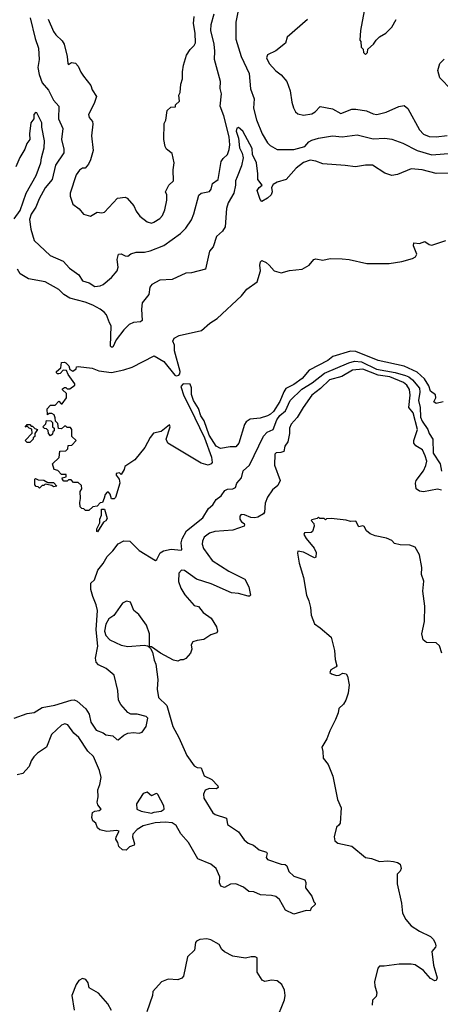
# Model space of a CAD drawing. Extents: x 1933546 to 2138868, y 524910 to 667279.
# Tile 88 of 256: x 1987571 to 1990616, y 575842 to 582972. Entities that reach past the tile are written whole.
import ezdxf

# ---------------------------------------------------------------- set-up
doc = ezdxf.new("R2010")
doc.units = 0

msp = doc.modelspace()

# ---------------------------------------------------------------- linework, layer by layer
at = {"layer": '0CON10XD'}
for points in [[(1989163.5, 583086.5), (1989135.8, 582955), (1989135, 582832), (1989175.2, 582705.2), (1989233.4, 582583.4), (1989241.8, 582471.8), (1989268.1, 582398.1), (1989262.7, 582332.7), (1989286.2, 582246.2), (1989326.6, 582145), (1989365, 582081.5), (1989385, 582061.1), (1989435, 582032.1), (1989555, 582031.9), (1989635, 582054.1), (1989665, 582087.7), (1989685, 582099.6), (1989735, 582114.6), (1989835, 582130.9), (1989906.1, 582123.9), (1990015, 582138.5), (1990130.4, 582110.4), (1990215, 582113.3), (1990265, 582107.8), (1990345, 582078.9), (1990447.1, 582025), (1990555, 581994.7), (1990703.2, 582006.8)], [(1987647.9, 582985), (1987682.7, 582835), (1987707.1, 582765), (1987712.7, 582685), (1987702.7, 582625), (1987712.4, 582575), (1987734.6, 582514.6), (1987780.9, 582460.9), (1987815, 582388.9), (1987855.6, 582345.6), (1987851.9, 582255), (1987883.4, 582185), (1987873.2, 582105), (1987891.8, 582035), (1987891.4, 582008.6), (1987830.6, 581919.4), (1987807.3, 581815), (1987755.3, 581755), (1987712.5, 581675), (1987688.4, 581615), (1987655, 581564.3), (1987641.3, 581525), (1987652.2, 581455), (1987675, 581374), (1987791.9, 581265), (1987885, 581223.3), (1987932.6, 581172.6), (1988000, 581125), (1988025, 581082), (1988075, 581067.1), (1988115, 581040.9), (1988155, 581044.6), (1988175, 581054.4), (1988235, 581105.6), (1988276.5, 581153.5), (1988285, 581180), (1988276.7, 581235), (1988285.8, 581274.2), (1988305, 581276.9), (1988335, 581261.8), (1988355, 581260.8), (1988375, 581275.8), (1988415, 581289.2), (1988475, 581288.8), (1988515, 581299.2), (1988613.6, 581336.4), (1988735.2, 581424.8), (1988775, 581461.9), (1988815, 581522), (1988832.6, 581567.4), (1988867.4, 581702.6), (1988885, 581717.1), (1988945, 581729.2), (1988957.5, 581745), (1988968.1, 581785), (1989006.9, 581815), (1989028.9, 581945), (1989043.3, 581966.7), (1989075.6, 581995), (1989088.6, 582031.4), (1989092.3, 582065), (1989086.7, 582125), (1989049.3, 582275), (1989021.3, 582345), (1989031.4, 582435), (1989023.4, 582475), (1989025.3, 582525), (1988982.5, 582685), (1988983.3, 582745), (1988978.1, 582795), (1988955.8, 582894.2), (1988957.6, 582937.6), (1988979.7, 583015)], [(1987777.8, 582975), (1987816.8, 582886.8), (1987833, 582863), (1987879.5, 582819.5), (1987893.8, 582795), (1987916.2, 582705), (1987920, 582655), (1987925, 582647.5), (1987947, 582663), (1987975, 582657.5), (1987995, 582636.7), (1988013, 582593), (1988034.2, 582564.2), (1988086.7, 582495), (1988096.7, 582465), (1988126.7, 582415), (1988110, 582365), (1988070, 582285), (1988074.2, 582265), (1988097.5, 582235), (1988101.4, 582215), (1988092.2, 582132.2), (1988104.2, 582025), (1988085, 581957.5), (1988068.6, 581925), (1988045, 581898), (1988025, 581896), (1988005, 581882), (1987981.3, 581848.7), (1987936, 581715), (1987936.2, 581695), (1987955, 581637.5), (1988001.7, 581601.7), (1988033.9, 581563.9), (1988085, 581548.8), (1988131.3, 581578.7), (1988165, 581573.8), (1988185, 581579.5), (1988280.2, 581679.8), (1988335, 581687.1), (1988350.5, 581680.5), (1988398, 581625), (1988414.3, 581585), (1988440.5, 581550.5), (1988495, 581508.9), (1988525, 581500), (1988543.3, 581505), (1988586.2, 581533.8), (1988605, 581554.2)], [(1988605, 581554.2), (1988622.9, 581595), (1988636.2, 581665), (1988637, 581703), (1988626.7, 581725), (1988651.2, 581775), (1988685.8, 581805), (1988681.4, 581885), (1988690, 581935), (1988675, 582002.5), (1988634.1, 582034.1), (1988623.8, 582055), (1988613.8, 582105), (1988618.3, 582221.7), (1988630, 582245), (1988640, 582315), (1988665, 582340), (1988698.3, 582341.7), (1988700, 582355), (1988727, 582383), (1988722.5, 582425), (1988732.5, 582445), (1988737.5, 582505), (1988750, 582545), (1988748.8, 582595), (1988755.9, 582644.1), (1988779.2, 582715), (1988804.5, 582755.5), (1988835.4, 582784.6), (1988843.1, 582805), (1988842.5, 582875), (1988830.4, 582945), (1988833.1, 582995)], [(1990063.6, 583036.4), (1990037.5, 582895), (1990032.5, 582825), (1990040, 582815), (1990043, 582773), (1990058.3, 582758.3), (1990060, 582735), (1990075, 582720)], [(1989655, 582974), (1989507.5, 582845), (1989495, 582802.5), (1989425, 582747.5), (1989365, 582717.5), (1989356.7, 582695), (1989376.7, 582655), (1989425, 582602.5), (1989465, 582572.5), (1989505.9, 582525.9), (1989528.3, 582458.3), (1989540, 582375), (1989553.6, 582333.6), (1989566.7, 582305), (1989585, 582290), (1989625, 582280), (1989685, 582291.5), (1989710.8, 582305), (1989745.9, 582344.1), (1989835, 582328), (1989895, 582294), (1989975, 582324.4), (1990004.6, 582325.4), (1990082, 582312), (1990130.7, 582290.7), (1990157, 582287), (1990225, 582302.9), (1990315, 582344.5), (1990355, 582351.4), (1990380, 582330), (1990465.5, 582175), (1990495, 582144.5), (1990535, 582127.7), (1990585, 582124.6), (1990665, 582133.3)], [(1990075, 582720), (1990090, 582735), (1990091.7, 582758.3), (1990132.5, 582795), (1990152.5, 582825), (1990175, 582847.5), (1990222.5, 582875), (1990265, 582917.5), (1990295.9, 582974.1)], [(1990697.1, 582465), (1990612.1, 582552.1), (1990598.8, 582605), (1990612.7, 582655), (1990642.9, 582687.1)], [(1987530.4, 581529.6), (1987575, 581590.6), (1987617.3, 581715), (1987690.9, 581845), (1987723.7, 581935), (1987728.8, 581971.2), (1987749.5, 582045), (1987751.8, 582095), (1987731.2, 582195), (1987730.8, 582225), (1987695, 582296.7), (1987685, 582300), (1987674.2, 582285), (1987673.3, 582255), (1987651.2, 582225), (1987642.5, 582145), (1987644.4, 582105), (1987621.9, 582075), (1987609.5, 582035), (1987571.8, 581975), (1987542.9, 581907.1)], [(1990775, 581863.1), (1990585, 581859.6), (1990485, 581885.4), (1990405, 581892.2), (1990305, 581851.1), (1990265, 581844.4), (1990215, 581860), (1990125, 581920), (1990075, 581919.4), (1990002.6, 581907.4), (1989926.6, 581916.6), (1989765, 581928.9), (1989715, 581947.9), (1989675, 581955.4), (1989625, 581938.2), (1989573.7, 581896.3), (1989499.4, 581815), (1989433.8, 581795), (1989405, 581778), (1989393.9, 581756.1), (1989399.4, 581725), (1989392.5, 581705), (1989365, 581678.8), (1989325, 581656.2), (1989311.3, 581671.3), (1989291.2, 581735), (1989304, 581756), (1989326.2, 581775), (1989294.3, 581814.3), (1989295.3, 581855), (1989285.3, 581935.3), (1989255.5, 581995), (1989255, 582040), (1989186.2, 582165), (1989155, 582191.2), (1989143.4, 582186.6), (1989138.9, 582165), (1989154.3, 582115), (1989162.6, 582045), (1989180.9, 582005), (1989187.7, 581972.3), (1989176.6, 581913.4), (1989144.6, 581835), (1989133.8, 581805), (1989134.5, 581775), (1989121.8, 581715), (1989081.5, 581645), (1989068.5, 581605), (1989058.8, 581471.2), (1989040, 581440), (1988995, 581401.2), (1988971.3, 581328.7), (1988944.2, 581295), (1988916.2, 581165), (1988815, 581139.1), (1988774.1, 581135.9), (1988675, 581090.5), (1988585, 581086.7), (1988526.7, 581055), (1988513.8, 581035), (1988505, 580982.5), (1988457.7, 580922.3), (1988453.5, 580875), (1988457.1, 580792.9), (1988445, 580783.3), (1988395, 580780), (1988364.1, 580765.9), (1988324.1, 580725.9), (1988270, 580655), (1988245, 580600), (1988235, 580600), (1988228.3, 580608.3), (1988234, 580755), (1988221.7, 580778.3), (1988199.2, 580835), (1988184, 580855), (1988155, 580875.8), (1988101.2, 580905), (1988045, 580926.4), (1987935, 580955.7), (1987891.9, 580981.9), (1987855, 581017.8), (1987756.2, 581075), (1987635, 581096.2), (1987575, 581132.5), (1987555.6, 581165.6)], [(1988803.5, 580163.5), (1988910, 579945), (1988959.4, 579805), (1988963.9, 579766.1), (1988956.7, 579755), (1988935, 579746.2), (1988885, 579761.9), (1988642.5, 579905), (1988632, 579935), (1988660, 580025), (1988655, 580037.5), (1988595, 579990), (1988540.7, 579979.3), (1988515, 579947.5), (1988477.5, 579875), (1988404, 579785), (1988333.3, 579736.7), (1988327.5, 579715), (1988305, 579680), (1988295, 579690), (1988270, 579685), (1988270, 579675), (1988292.5, 579645), (1988296.4, 579616.4), (1988265, 579513.3), (1988255, 579503.3), (1988235, 579502.5), (1988227, 579537), (1988215, 579550), (1988205, 579550), (1988190, 579535), (1988183, 579507), (1988170, 579475), (1988155, 579472.5), (1988131.7, 579448.3), (1988100, 579445), (1988071.7, 579418.3), (1988048.3, 579418.3), (1988035, 579430), (1988021.7, 579431.7), (1988010, 579445), (1988007.5, 579475), (1988012.5, 579505), (1988010, 579555), (1988020, 579575), (1988018.3, 579598.3), (1987995, 579620), (1987961.7, 579621.7), (1987945, 579640), (1987925, 579640), (1987915, 579630), (1987891.7, 579631.7), (1987881.7, 579641.7), (1987880, 579655), (1987908.3, 579661.7), (1987908.3, 579678.3), (1987875, 579680), (1987848.3, 579708.3), (1987820, 579715), (1987810, 579755), (1987858.3, 579801.7), (1987861.7, 579848.3), (1987905, 579850), (1987920, 579865), (1987921.7, 579888.3), (1987948.3, 579891.7), (1987980, 579925), (1987950, 579955), (1987950, 580005), (1987938.3, 580018.3), (1987915, 580020), (1987905, 580030), (1987895, 580030), (1987875, 580010), (1987851.7, 580011.7), (1987847, 580047), (1987830, 580065), (1987829.3, 580089.3), (1987820.7, 580110.7), (1987805, 580120), (1987785, 580120), (1987771.7, 580111.7), (1987770, 580155), (1987795, 580180), (1987828.3, 580181.7), (1987855, 580210), (1987871.7, 580191.7), (1987878.3, 580191.7), (1987910, 580235), (1987910, 580265), (1987881.7, 580291.7), (1987881.7, 580298.3), (1987895, 580310), (1987905, 580310), (1987915, 580300), (1987935, 580300), (1987970, 580325), (1987970, 580335), (1987923, 580403), (1987911.2, 580431.2), (1987886.1, 580433.9), (1987865, 580411.2), (1987855, 580408.8), (1987845, 580407.5), (1987837.5, 580415), (1987837.5, 580425), (1987868.3, 580451.7), (1987875, 580490), (1987895, 580492.5), (1987905, 580486.7), (1987927.5, 580465), (1987935, 580440), (1987955, 580427.5), (1987980, 580445), (1987982.5, 580457.5), (1987995, 580460), (1988095, 580448.8), (1988145, 580428.5), (1988235, 580416.4), (1988324.2, 580435.8), (1988385, 580457.1), (1988545, 580537.5), (1988615, 580496.2), (1988695, 580398.1), (1988705, 580392.5), (1988722.6, 580397.4), (1988731.4, 580408.6), (1988732.7, 580425), (1988691.4, 580575), (1988691.2, 580615), (1988680, 580645), (1988690.6, 580665), (1988725, 580686.4), (1988887.7, 580722.3), (1988948.6, 580775), (1989001.7, 580808.3), (1989176.7, 580973.3), (1989215, 581020.8), (1989290, 581075), (1989313.6, 581153.6), (1989310, 581195), (1989315, 581220), (1989325, 581227.5), (1989355, 581213.3), (1989376.2, 581195), (1989413.5, 581153.5), (1989465, 581139.5), (1989525, 581156.4), (1989615, 581166.9), (1989665.8, 581195), (1989701.2, 581235), (1989715, 581240.8), (1989765, 581231.9), (1989817.9, 581242.1), (1989905, 581241.8), (1989955, 581236.6), (1990085, 581206.3), (1990245, 581207.5), (1990337.6, 581222.4), (1990415, 581242.9), (1990436.4, 581255), (1990446.2, 581275), (1990421.8, 581335), (1990424.4, 581355.6), (1990465, 581350.9), (1990505, 581365.7), (1990535, 581345.6), (1990555, 581340.5), (1990655, 581374.1)], [(1990636.1, 580203.9), (1990585, 580193.3), (1990570, 580205), (1990583.3, 580235), (1990580, 580255), (1990545, 580283.3), (1990531.9, 580321.9), (1990501.5, 580371.5), (1990449.4, 580419.4), (1990355, 580462.5), (1990165, 580504.2), (1990005, 580568.7), (1989965, 580572.3), (1989837.3, 580532.7), (1989801.4, 580505), (1989666.8, 580433.2), (1989616.9, 580375), (1989555, 580331.2), (1989498.8, 580301.2), (1989482.1, 580277.9), (1989455, 580208.5), (1989407.4, 580135), (1989386.9, 580115), (1989365, 580102.5), (1989312.3, 580087.7), (1989240, 580080), (1989210.2, 580059.8), (1989199.1, 580040.9), (1989158.2, 579905), (1989135, 579878), (1989095, 579880), (1989025, 579867.5), (1988994.4, 579885), (1988943.9, 579963.9), (1988907.5, 580067.5), (1988883.6, 580103.6), (1988865.8, 580155.8), (1988830.6, 580215), (1988815, 580257.5), (1988815.9, 580305.9), (1988805, 580332.5), (1988755, 580335.6), (1988737.9, 580315), (1988758.9, 580248.9), (1988803.5, 580163.5)], [(1987531.3, 577915), (1987625, 577947.3), (1987675, 577956), (1987735, 577990.9), (1987825, 578008.1), (1987945, 578045.4), (1987966.3, 578046.3), (1987987.4, 578037.4), (1988050.9, 577980.9), (1988074.2, 577944.2), (1988085.3, 577885), (1988125, 577827.3), (1988175, 577807.9), (1988195, 577792.7), (1988245.8, 577785.8), (1988275, 577759.4), (1988285, 577758.1), (1988325, 577792.2), (1988354.5, 577805.5), (1988395, 577811.5), (1988436.3, 577806.3), (1988457.7, 577812.3), (1988487.1, 577855), (1988499.4, 577915), (1988486.5, 577926.5), (1988422.4, 577942.4), (1988375, 577942.5), (1988355, 577954.4), (1988304, 578014), (1988286.5, 578045), (1988282.7, 578115), (1988255.6, 578225.6), (1988197.3, 578275), (1988140.8, 578300.8), (1988125, 578319.1), (1988120.8, 578349.2), (1988138.1, 578435), (1988124.6, 578555), (1988135.2, 578695), (1988124.6, 578735.4), (1988099.7, 578795), (1988087.5, 578845), (1988087.1, 578892.9), (1988113.1, 578916.9), (1988137.5, 578985), (1988175.9, 579034.1), (1988203.6, 579085), (1988245.8, 579125), (1988285, 579175.8), (1988325, 579197.5), (1988368, 579195), (1988435, 579127.5), (1988555, 579055.8), (1988565, 579062.5), (1988588.5, 579111.5), (1988613.4, 579126.6), (1988668.6, 579138.6), (1988740, 579130), (1988746, 579135), (1988740.9, 579185), (1988746.6, 579213.4), (1988778.8, 579271.2), (1988897.1, 579365), (1988937, 579433), (1988969.7, 579460.3), (1988993.3, 579496.7), (1989030, 579525), (1989056.3, 579563.7), (1989075, 579572.9), (1989115, 579575.6), (1989134.2, 579585), (1989142.9, 579617.1), (1989176.5, 579655), (1989190, 579705), (1989234.7, 579745.3), (1989335, 579955.6), (1989362.2, 579985), (1989405.5, 580004.5), (1989432.7, 580075), (1989455.2, 580105), (1989495, 580140), (1989530, 580215), (1989613, 580297), (1989687.7, 580342.3), (1989778.5, 580411.5), (1989952.7, 580487.3), (1989995, 580499.3), (1990045, 580493.8), (1990155, 580441), (1990287.9, 580417.9), (1990365, 580396.7), (1990387.2, 580385), (1990414.3, 580364.3), (1990464.5, 580305), (1990468.2, 580275), (1990458.8, 580215), (1990468.9, 580165), (1990472.7, 580095), (1990483.9, 580065), (1990526.6, 580005), (1990535.7, 579975), (1990562.1, 579935), (1990565, 579832.9), (1990614, 579755), (1990625, 579702)], [(1990625, 579565.5), (1990595, 579571.5), (1990495, 579553.2), (1990465, 579557.9), (1990441.9, 579575), (1990435.7, 579615), (1990440.6, 579635), (1990495, 579705.6), (1990512.2, 579745), (1990517.8, 579775), (1990507.3, 579815), (1990486.3, 579856.3), (1990437.6, 579887.6), (1990424.3, 579905), (1990423.8, 579926.2), (1990450, 580005), (1990420.4, 580125), (1990388.2, 580165), (1990396.8, 580253.2), (1990392.5, 580295), (1990373.5, 580325), (1990350, 580345), (1990251.5, 580385), (1990165, 580397.1), (1990055, 580440.7), (1989979.2, 580435), (1989902, 580388), (1989813.6, 580365), (1989748.1, 580301.9), (1989685, 580252.5), (1989622, 580165), (1989579.6, 580090.4), (1989536.4, 580043.6), (1989524.6, 580015), (1989524.6, 579975), (1989511.4, 579915), (1989490, 579885), (1989484.1, 579845.9), (1989462.5, 579837.5), (1989427.5, 579835), (1989419.2, 579825), (1989415, 579747.5), (1989455.8, 579635), (1989440.5, 579599.5), (1989401.1, 579568.9), (1989366, 579515), (1989347.7, 579472.3), (1989343.6, 579406.4), (1989336.5, 579393.5), (1989295, 579370), (1989274.4, 579365.6), (1989245, 579367.8), (1989197.9, 579387.9), (1989175, 579389.1), (1989165, 579376.7), (1989165.7, 579355), (1989176.8, 579336.8), (1989195, 579323.3), (1989199.2, 579315), (1989195, 579303.8), (1989115, 579275.8), (1988985, 579265.4), (1988945, 579253.2), (1988906.5, 579225), (1988893.4, 579196.6), (1988891.5, 579175), (1988902.4, 579142.4), (1988965, 579055.5), (1989085, 578979.2), (1989201.8, 578921.8), (1989231.1, 578865), (1989242, 578805), (1989235, 578798), (1989225, 578798.6), (1989155, 578817.3), (1989105, 578822.5), (1988957.2, 578887.2), (1988851.2, 578921.2), (1988765, 578982.9), (1988742.5, 578985), (1988723.8, 578965), (1988722, 578905), (1988738, 578855), (1988766.8, 578806.8), (1988835, 578730), (1988865, 578722.5), (1988900.4, 578680.4), (1988958.3, 578638.3), (1988996.7, 578575), (1989002.5, 578545), (1988998.3, 578531.7), (1988955, 578517.5), (1988905, 578483.3), (1988855, 578477.5), (1988825, 578466.2), (1988812, 578445), (1988817.5, 578415), (1988806.7, 578385), (1988773, 578347), (1988755, 578337.5), (1988735, 578337.5), (1988715, 578327.5), (1988685, 578333.3), (1988590, 578385), (1988525, 578430), (1988510, 578430), (1988512, 578525), (1988488.8, 578588.8), (1988433.3, 578665), (1988396.7, 578695), (1988373.8, 578755), (1988345, 578761.9), (1988315, 578748), (1988265.7, 578675), (1988252.4, 578657.6), (1988217.6, 578632.4), (1988195, 578594.2), (1988185.9, 578545), (1988195, 578512.5), (1988225, 578481.9), (1988305, 578444), (1988355, 578433.8), (1988473, 578443), (1988497.5, 578437.5), (1988518.3, 578418.3), (1988531.7, 578391.7), (1988543.8, 578335), (1988556.7, 578305), (1988571.2, 578195), (1988566.7, 578125), (1988576, 578065), (1988637.1, 578005), (1988678.7, 577855), (1988723.4, 577775), (1988781.3, 577645), (1988835, 577568.6), (1988855, 577558.1), (1988885, 577554), (1988907.1, 577497.1), (1988961.2, 577471.2), (1989005.8, 577425), (1989007.7, 577412.3), (1988995, 577402), (1988945, 577404), (1988913, 577393), (1988901.5, 577365), (1988903.3, 577335), (1988968.3, 577228.3), (1988986.1, 577216.1), (1989069.1, 577189.1), (1989076.2, 577145), (1989155, 577090), (1989195, 577032.5), (1989225, 577008.8), (1989262.5, 576995), (1989305, 576960), (1989357.5, 576945), (1989363.3, 576935), (1989355.8, 576905), (1989365, 576890), (1989465, 576857.5), (1989493.6, 576853.6), (1989503.8, 576843.8), (1989520, 576805), (1989555, 576770), (1989635, 576742.5), (1989642.5, 576725), (1989640, 576685), (1989686.7, 576625), (1989700, 576585), (1989710, 576575), (1989710, 576565), (1989681.7, 576538.3), (1989675, 576520), (1989645, 576521.2), (1989555, 576493.8), (1989494.2, 576525), (1989451.4, 576601.4), (1989425, 576623.8), (1989395, 576630.8), (1989315, 576634.4), (1989265.6, 576655.6), (1989228.8, 576658.8), (1989190.8, 576690.8), (1989135, 576714.2), (1989097.7, 576712.3), (1989055, 576688.8), (1989027.3, 576697.3), (1989017.7, 576722.3), (1989020, 576765), (1988992.9, 576825), (1988955, 576857.8), (1988860, 576895), (1988793.2, 577013.2), (1988737.6, 577077.6), (1988705, 577137.1), (1988675, 577155.6), (1988625, 577161.8), (1988552.9, 577157.1), (1988464.4, 577135.6), (1988420.9, 577109.1), (1988390, 577075), (1988387.5, 577055), (1988402.5, 577005), (1988400, 576995), (1988365, 576982.5), (1988341.7, 576958.3), (1988315, 576960), (1988290, 576985), (1988282.5, 577015), (1988268.3, 577038.3), (1988270, 577055), (1988292.5, 577095), (1988275, 577100.8), (1988202.4, 577092.4), (1988152.5, 577105), (1988135, 577120), (1988122.5, 577155), (1988101.7, 577171.7), (1988093.8, 577195), (1988099.3, 577230.7), (1988115, 577241.2), (1988147.5, 577245), (1988160, 577255), (1988137.5, 577287.5), (1988132, 577305), (1988140, 577345), (1988136, 577395), (1988151.2, 577435), (1988160, 577485), (1988148.8, 577535), (1988105, 577636), (1988065.5, 577675.5), (1988000, 577775), (1987963.8, 577805), (1987920, 577865), (1987897, 577873), (1987875, 577862.5), (1987801.2, 577795), (1987766.3, 577703.7), (1987699.7, 577660.3), (1987673.8, 577635), (1987654.2, 577605), (1987640, 577565), (1987595, 577512.5), (1987552.5, 577505)], [(1987795, 579960), (1987780, 579975), (1987778.3, 579998.3), (1987765, 580010), (1987751.7, 580011.7), (1987740, 580025), (1987760, 580045), (1987765, 580070), (1987797, 580067), (1987810, 580055), (1987810, 580025), (1987820, 580015), (1987820, 579995), (1987811.7, 579988.3), (1987808.3, 579971.7), (1987795, 579960)], [(1987645, 579910), (1987625, 579910), (1987610, 579925), (1987661.7, 579978.3), (1987658.3, 580008.3), (1987640, 580015), (1987625, 580030), (1987611.7, 580021.7), (1987625, 580040), (1987645, 580040), (1987655, 580030), (1987665, 580030), (1987681.7, 580011.7), (1987700, 580005), (1987680, 579975), (1987680, 579955), (1987670, 579945), (1987670, 579935), (1987645, 579910)], [(1987715, 579580), (1987705, 579590), (1987691.7, 579591.7), (1987680, 579605), (1987680, 579645), (1987685, 579650), (1987705, 579640), (1987747, 579637), (1987775, 579620), (1987815, 579620), (1987840, 579595), (1987815, 579590), (1987805, 579600), (1987755, 579610), (1987745, 579600), (1987735, 579600), (1987715, 579580)], [(1988135, 579262.5), (1988130, 579265), (1988130, 579285), (1988151.7, 579328.3), (1988152.5, 579355), (1988162.5, 579385), (1988163, 579427), (1988185, 579427.5), (1988205, 579360), (1988195, 579342.5), (1988177.5, 579332.5), (1988135, 579262.5)], [(1990628, 578385), (1990608.8, 578438.8), (1990585, 578460), (1990515, 578462), (1990492.6, 578482.6), (1990482.9, 578525), (1990502.5, 578615), (1990503.3, 578725), (1990488.8, 578835), (1990496.2, 578906.2), (1990478.8, 578955), (1990481.2, 579005), (1990466.1, 579096.1), (1990435, 579152.5), (1990395, 579167.5), (1990325, 579170), (1990285, 579180), (1990265, 579200), (1990227, 579217), (1990145, 579233.8), (1990108.3, 579248.3), (1990081.2, 579271.2), (1990065, 579302.5), (1990055, 579306.2), (1990025, 579300), (1990005, 579340), (1989965, 579337.5), (1989935, 579347.5), (1989825, 579360), (1989793, 579357), (1989785, 579350), (1989775, 579360), (1989745, 579360), (1989735, 579370), (1989725, 579360), (1989685, 579350), (1989680, 579345), (1989700, 579325), (1989702.5, 579305), (1989690, 579265), (1989681.7, 579258.3), (1989633, 579257), (1989627.5, 579245), (1989644.3, 579215), (1989702.5, 579145), (1989716.2, 579113.8), (1989715, 579080), (1989705, 579074.3), (1989625, 579115.4), (1989585, 579122.5), (1989581.7, 579108.3), (1989595, 579037.5), (1989625.9, 578934.1), (1989646.2, 578805), (1989663.8, 578765), (1989676, 578715), (1989681.2, 578661.2), (1989705, 578596.2), (1989747.3, 578567.3), (1989825, 578500), (1989850, 578405), (1989855, 578340), (1989866.2, 578293.8), (1989862.5, 578285), (1989823.8, 578265), (1989816.2, 578245), (1989827.5, 578235), (1989865, 578224.2), (1989883.9, 578226.1), (1989909.3, 578240.7), (1989933.3, 578235), (1989945, 578217.5), (1989956.8, 578156.8), (1989948.5, 578095), (1989931.8, 578045), (1989915, 578015.6), (1989881.4, 577985), (1989876.3, 577953.7), (1989857.1, 577905), (1989815, 577823.3), (1989793.8, 577765), (1989758.8, 577705), (1989766.4, 577673.6), (1989767.5, 577625), (1989805, 577577.5), (1989838.1, 577495), (1989872, 577325), (1989897.5, 577265), (1989890, 577155), (1989881.2, 577138.8), (1989863.3, 577125), (1989846.7, 577055), (1989853.3, 577025), (1989875, 577008.8), (1989975, 576987.1), (1990075, 576905.8), (1990117.9, 576897.9), (1990176.6, 576876.6), (1990235, 576881.9), (1990277.4, 576877.4), (1990305, 576870), (1990325, 576856.2), (1990332.9, 576825), (1990325, 576806.7), (1990303.3, 576785), (1990302.5, 576715), (1990334.4, 576575), (1990342, 576502), (1990365.5, 576455.5), (1990405, 576410.8), (1990465, 576370.6), (1990544.3, 576334.3), (1990563.8, 576315), (1990577.7, 576287.7), (1990583.3, 576265), (1990580, 576255), (1990554.4, 576225), (1990565.6, 576125), (1990592.5, 576035), (1990586.2, 576013.8), (1990575, 576012), (1990545, 576030), (1990495, 576085.8), (1990435, 576126.9), (1990405, 576133.1), (1990317.7, 576132.3), (1990209.3, 576119.3), (1990175, 576117.5), (1990163.8, 576105), (1990139.4, 576005), (1990140.8, 575975), (1990155.8, 575925), (1990152.3, 575897.7), (1990125, 575872.5), (1990122.5, 575835)], [(1988525, 577227.1), (1988545, 577232.9), (1988595, 577240), (1988617.5, 577255), (1988615, 577280), (1988570.7, 577360.7), (1988565, 577367.5), (1988555, 577366.7), (1988525, 577352.5), (1988495, 577377.5), (1988465, 577367.5), (1988416.7, 577295), (1988418.8, 577255), (1988449.7, 577239.7), (1988525, 577227.1)], [(1989427.5, 575725), (1989489.2, 575875), (1989492.5, 575905), (1989487.5, 575945), (1989468.8, 575985), (1989435, 576011.2), (1989395, 576015.8), (1989346.4, 576006.4), (1989326.1, 576016.1), (1989290, 576075), (1989289.3, 576179.3), (1989275, 576186.7), (1989246.1, 576186.1), (1989205, 576176.2), (1989115, 576190.6), (1989052.8, 576222.8), (1989035, 576238), (1989014.3, 576274.3), (1988955, 576310), (1988925, 576316.7), (1988875, 576312.5), (1988850.7, 576299.3), (1988845, 576290), (1988836.7, 576235), (1988786.2, 576185), (1988758, 576045), (1988745, 576031.2), (1988715, 576018.8), (1988645, 576023.3), (1988596.7, 576005), (1988536, 575935), (1988533.8, 575905), (1988492.4, 575787.6)], [(1988237, 575797), (1988210, 575845), (1988141.7, 575921.7), (1988075, 575962.5), (1988067.7, 575997.7), (1988050.8, 576020.8), (1988025, 576028.6), (1987998.6, 576015), (1987979.2, 575985), (1987948.8, 575905), (1987965, 575800)]]:
    msp.add_lwpolyline(points, dxfattribs=at)

doc.saveas('drawing.dxf')
